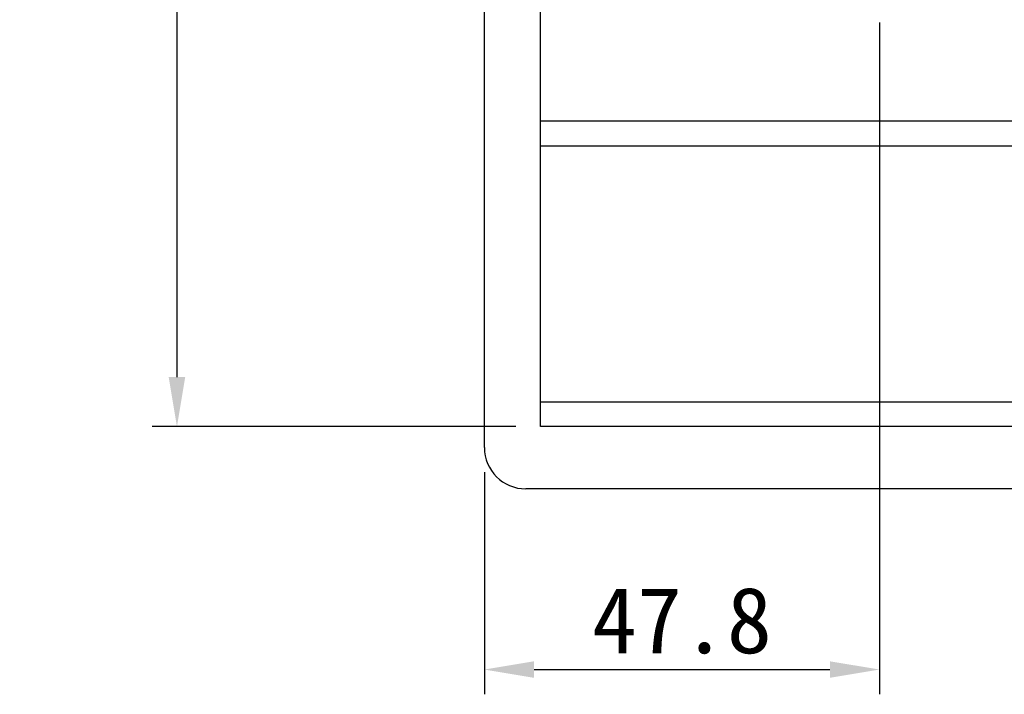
# Model space of a CAD drawing. Header units: millimetres. Extents: x -257 to 878, y 386 to 760.
# Tile 9 of 39: x 390 to 509, y 395 to 477. Entities that reach past the tile are written whole.
import ezdxf

# ---------------------------------------------------------------- set-up
doc = ezdxf.new("R2010")
doc.units = ezdxf.units.MM
doc.header["$LTSCALE"] = 30.734
doc.header["$PDMODE"] = 3
doc.header["$PDSIZE"] = 0.3125
doc.layers.get('0').update_dxf_attribs({"linetype": 'CONTINUOUS'})
doc.layers.get('Defpoints').update_dxf_attribs({"linetype": 'CONTINUOUS'})
doc.layers.add('Dim', color=6, linetype='CONTINUOUS', lineweight=13)
doc.styles.add('宋体', font='txt')
doc.dimstyles.new('12', dxfattribs={"dimtxt": 8, "dimasz": 6, "dimexe": 3, "dimexo": 3, "dimgap": 2, "dimtad": 1, "dimrnd": 0.01, "dimzin": 1, "dimdsep": 46, "dimtxsty": '宋体', "dimcen": 2.5, "dimclrd": 256, "dimclre": 256, "dimclrt": 256, "dimazin": 0, "dimtfac": 1, "dimtmove": 0, "dimatfit": 1, "dimfxl": 1, "dimarcsym": 0})

# ---------------------------------------------------------------- blocks, each defined once
blk = doc.blocks.new('*D169')
at = {"layer": 'Defpoints', "color": 0}
for p in [(453.15, 671.67), (409.17, 427.25), (453.15, 427.25)]:
    blk.add_point(p, dxfattribs=at)
at = {"layer": 'Dim', "lineweight": -2}
for p, q in [((450.15, 671.67), (406.17, 671.67)), ((409.17, 665.67), (409.17, 433.25)), ((450.15, 427.25), (406.17, 427.25))]:
    blk.add_line(p, q, dxfattribs=at)
at = {"layer": 'Dim'}
for points in [[(410.17, 665.67), (408.17, 665.67), (409.17, 671.67)], [(408.17, 433.25), (410.17, 433.25), (409.17, 427.25)]]:
    blk.add_solid(points, dxfattribs=at)
at = {"layer": 'Dim', "insert": (402.08, 549.46), "char_height": 8, "attachment_point": 5, "rotation": 90, "style": '宋体'}
blk.add_mtext('244.42%%p0.40(LCM OD)', dxfattribs=at)
blk = doc.blocks.new('*D179')
at = {"layer": 'Defpoints', "color": 0}
for p in [(494.15, 479.17), (446.36, 424.72), (494.15, 397.84)]:
    blk.add_point(p, dxfattribs=at)
at = {"layer": 'Dim', "lineweight": -2}
for p, q in [((494.15, 476.17), (494.15, 394.84)), ((446.36, 421.72), (446.36, 394.84)), ((452.36, 397.84), (488.15, 397.84))]:
    blk.add_line(p, q, dxfattribs=at)
at = {"layer": 'Dim'}
for points in [[(452.36, 398.84), (452.36, 396.84), (446.36, 397.84)], [(488.15, 396.84), (488.15, 398.84), (494.15, 397.84)]]:
    blk.add_solid(points, dxfattribs=at)
at = {"layer": 'Dim', "insert": (470.25, 403.75), "char_height": 8, "attachment_point": 5, "style": '宋体'}
blk.add_mtext('47.8', dxfattribs=at)

msp = doc.modelspace()

# ---------------------------------------------------------------- linework, layer by layer
at = {"color": 7, "linetype": 'Continuous'}
for p, q in [((446.359, 424.717), (446.359, 670.717)), ((453.149, 427.247), (453.149, 671.667)), ((643.559, 464.247), (453.149, 464.247)), ((453.149, 461.262), (871.569, 461.262)), ((453.149, 430.232), (871.569, 430.232)), ((871.569, 427.247), (453.149, 427.247)), ((873.359, 419.717), (451.359, 419.717))]:
    msp.add_line(p, q, dxfattribs=at)
msp.add_arc((451.359, 424.717), 5, 180, 270, dxfattribs=at)

# ---------------------------------------------------------------- dimensions: what is measured, and where the dimension line sits
at = {"layer": 'Dim'}
dim = msp.add_linear_dim(base=(409.171, 427.247), p1=(453.149, 671.667), p2=(453.149, 427.247), angle=90, text='<>%%p0.40(LCM OD)', dimstyle='12', dxfattribs=at)
dim.commit()
dim.dimension.update_dxf_attribs({"geometry": '*D169', "text_midpoint": (409.171, 549.457), "dimtype": 160})
dim = msp.add_linear_dim(base=(494.149, 397.841), p1=(446.359, 424.717), p2=(494.149, 479.167), dimstyle='12', override={"dimdec": 1}, dxfattribs=at)
dim.commit()
dim.dimension.update_dxf_attribs({"geometry": '*D179', "text_midpoint": (470.254, 403.751)})

doc.saveas('drawing.dxf')
